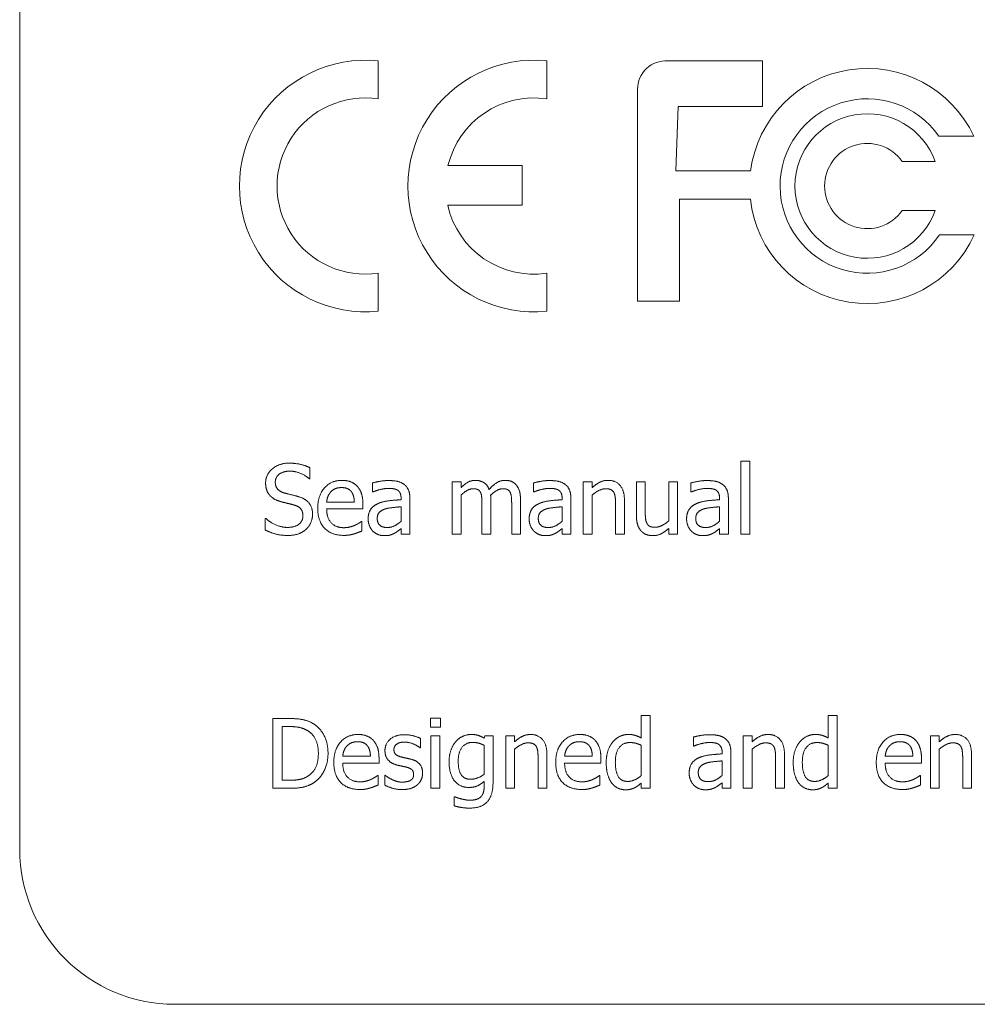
# Model space of a CAD drawing. Header units: millimetres. Extents: x 0 to 1188, y 0 to 840.
# Tile 6 of 15: x 328 to 340, y 186 to 199. Entities that reach past the tile are written whole.
import ezdxf

# ---------------------------------------------------------------- set-up
doc = ezdxf.new("R2010")
doc.units = ezdxf.units.MM
doc.header["$LTSCALE"] = 2
doc.layers.add('Sichtbar (ISO)', color=7, linetype='Continuous', lineweight=50)

msp = doc.modelspace()

# ---------------------------------------------------------------- linework, layer by layer
at = {"layer": 'Sichtbar (ISO)', "lineweight": 5}
for p, q in [((328.0798, 208.6754), (328.0798, 187.8754)), ((332.7028, 197.5491), (332.7028, 198.0384)), ((334.8747, 197.5491), (334.8747, 198.0384)), ((337.6573, 198.0385), (336.4357, 198.0385)), ((337.6573, 197.4498), (337.6573, 198.0385)), ((336.0453, 197.6737), (336.0453, 194.9395)), ((336.5387, 196.622), (336.57, 197.4498)), ((336.57, 197.4498), (337.6573, 197.4498)), ((339.9286, 197.0685), (340.3795, 197.0685)), ((334.5587, 196.6892), (333.6009, 196.6892)), ((334.5587, 196.1779), (334.5587, 196.6892)), ((339.4556, 196.7418), (339.8825, 196.7418)), ((337.5021, 196.622), (336.5387, 196.622)), ((333.5973, 196.1779), (334.5587, 196.1779)), ((336.5868, 196.2564), (337.4988, 196.2564)), ((336.5868, 194.9395), (336.5868, 196.2564)), ((339.8825, 196.1097), (339.4556, 196.1097)), ((340.3857, 195.7963), (339.9377, 195.7963)), ((332.7028, 194.8131), (332.7028, 195.3024)), ((334.8747, 194.8131), (334.8747, 195.3024)), ((336.0453, 194.9395), (336.5868, 194.9395)), ((337.3772, 192.8769), (337.3772, 191.9368)), ((337.491, 192.8769), (337.3772, 192.8769)), ((337.491, 191.9368), (337.491, 192.8769)), ((331.8204, 192.6515), (331.8204, 192.7945)), ((331.8117, 192.6515), (331.8204, 192.6515)), ((332.6263, 192.5975), (332.6263, 192.4816)), ((333.6562, 192.6121), (333.6562, 191.9368)), ((333.7699, 192.6121), (333.6562, 192.6121)), ((333.7699, 192.5377), (333.7699, 192.6121)), ((334.702, 192.5975), (334.702, 192.4816)), ((335.3453, 192.6121), (335.3453, 191.9368)), ((335.4591, 192.6121), (335.3453, 192.6121)), ((335.4591, 192.537), (335.4591, 192.6121)), ((336.0301, 192.6121), (336.0301, 192.1738)), ((336.1439, 192.6121), (336.0301, 192.6121)), ((336.1439, 192.227), (336.1439, 192.6121)), ((336.4466, 192.6121), (336.4466, 192.1074)), ((336.5604, 192.6121), (336.4466, 192.6121)), ((336.5604, 191.9368), (336.5604, 192.6121)), ((336.7318, 192.5975), (336.7318, 192.4816)), ((332.6263, 192.4816), (332.6329, 192.4816)), ((334.702, 192.4816), (334.7086, 192.4816)), ((336.7318, 192.4816), (336.7383, 192.4816)), ((332.3937, 192.3496), (332.037, 192.3496)), ((332.9961, 192.4028), (332.9961, 192.3809)), ((333.1099, 191.9368), (333.1099, 192.3984)), ((333.7699, 191.9368), (333.7699, 192.4415)), ((334.1528, 191.9368), (334.1528, 192.3817)), ((334.5357, 191.9368), (334.5357, 192.3817)), ((335.0718, 192.4028), (335.0718, 192.3809)), ((335.1856, 191.9368), (335.1856, 192.3984)), ((335.4591, 191.9368), (335.4591, 192.4415)), ((335.8755, 191.9368), (335.8755, 192.3751)), ((337.1015, 192.4028), (337.1015, 192.3809)), ((337.2153, 191.9368), (337.2153, 192.3984)), ((332.037, 192.2628), (332.5045, 192.2628)), ((332.5045, 192.2628), (332.5045, 192.3248)), ((332.9961, 192.2905), (332.9961, 192.1031)), ((334.0391, 192.3277), (334.0391, 191.9368)), ((334.422, 192.3277), (334.422, 191.9368)), ((335.0718, 192.2905), (335.0718, 192.1031)), ((335.7617, 192.3219), (335.7617, 191.9368)), ((337.1015, 192.2905), (337.1015, 192.1031)), ((331.2435, 192.141), (331.2435, 191.9907)), ((331.2523, 192.141), (331.2435, 192.141)), ((332.4921, 192.1023), (332.4856, 192.1023)), ((332.4921, 191.9783), (332.4921, 192.1023)), ((332.9961, 192.0082), (332.9961, 191.9368)), ((335.0718, 192.0082), (335.0718, 191.9368)), ((336.4466, 192.0112), (336.4466, 191.9368)), ((337.1015, 192.0082), (337.1015, 191.9368)), ((332.9961, 191.9368), (333.1099, 191.9368)), ((333.6562, 191.9368), (333.7699, 191.9368)), ((334.0391, 191.9368), (334.1528, 191.9368)), ((334.422, 191.9368), (334.5357, 191.9368)), ((335.0718, 191.9368), (335.1856, 191.9368)), ((335.3453, 191.9368), (335.4591, 191.9368)), ((335.7617, 191.9368), (335.8755, 191.9368)), ((336.4466, 191.9368), (336.5604, 191.9368)), ((337.1015, 191.9368), (337.2153, 191.9368)), ((337.3772, 191.9368), (337.491, 191.9368)), ((331.345, 189.5602), (331.345, 188.6602)), ((331.5499, 189.5602), (331.345, 189.5602)), ((333.374, 189.566), (333.374, 189.4478)), ((333.5031, 189.566), (333.374, 189.566)), ((333.5031, 189.4478), (333.5031, 189.566)), ((336.093, 189.6003), (336.093, 189.3085)), ((336.2067, 189.6003), (336.093, 189.6003)), ((336.2067, 188.6602), (336.2067, 189.6003)), ((338.5034, 189.6003), (338.5034, 189.3085)), ((338.6172, 189.6003), (338.5034, 189.6003)), ((338.6172, 188.6602), (338.6172, 189.6003)), ((331.4646, 188.7637), (331.4646, 189.4566)), ((331.4646, 189.4566), (331.5558, 189.4566)), ((333.374, 189.4478), (333.5031, 189.4478)), ((333.2486, 189.1809), (333.2486, 189.3027)), ((333.3813, 189.3355), (333.3813, 188.6602)), ((333.4951, 189.3355), (333.3813, 189.3355)), ((333.4951, 188.6602), (333.4951, 189.3355)), ((334.0742, 189.3355), (334.0676, 189.3071)), ((334.1814, 189.3355), (334.0742, 189.3355)), ((334.1814, 188.7375), (334.1814, 189.3355)), ((334.3462, 189.3355), (334.3462, 188.6602)), ((334.46, 189.3355), (334.3462, 189.3355)), ((334.46, 189.2604), (334.46, 189.3355)), ((336.7647, 189.3209), (336.7647, 189.205)), ((337.408, 189.3355), (337.408, 188.6602)), ((337.5217, 189.3355), (337.408, 189.3355)), ((337.5217, 189.2604), (337.5217, 189.3355)), ((339.8199, 189.3355), (339.8199, 188.6602)), ((339.9337, 189.3355), (339.8199, 189.3355)), ((339.9337, 189.2604), (339.9337, 189.3355)), ((333.2427, 189.1809), (333.2486, 189.1809)), ((334.0676, 189.2145), (334.0676, 188.8432)), ((334.46, 188.6602), (334.46, 189.1649)), ((336.093, 189.2145), (336.093, 188.8243)), ((336.7647, 189.205), (336.7713, 189.205)), ((337.5217, 188.6602), (337.5217, 189.1649)), ((338.5034, 189.2145), (338.5034, 188.8243)), ((339.9337, 188.6602), (339.9337, 189.1649)), ((332.6009, 189.073), (332.2443, 189.073)), ((332.7118, 188.9862), (332.7118, 189.0482)), ((334.7627, 189.0453), (334.7627, 188.6602)), ((334.8764, 188.6602), (334.8764, 189.0985)), ((335.4614, 189.073), (335.1047, 189.073)), ((335.5722, 188.9862), (335.5722, 189.0482)), ((337.1345, 189.1262), (337.1345, 189.1043)), ((337.2482, 188.6602), (337.2482, 189.1218)), ((337.8244, 189.0453), (337.8244, 188.6602)), ((337.9382, 188.6602), (337.9382, 189.0985)), ((339.5938, 189.073), (339.2371, 189.073)), ((339.7046, 188.9862), (339.7046, 189.0482)), ((340.2363, 189.0453), (340.2363, 188.6602)), ((340.3501, 188.6602), (340.3501, 189.0985)), ((332.2443, 188.9862), (332.7118, 188.9862)), ((335.1047, 188.9862), (335.5722, 188.9862)), ((337.1345, 189.0139), (337.1345, 188.8265)), ((339.2371, 188.9862), (339.7046, 188.9862)), ((332.6994, 188.8257), (332.6928, 188.8257)), ((332.6994, 188.7017), (332.6994, 188.8257)), ((332.7854, 188.8286), (332.7854, 188.701)), ((332.7913, 188.8286), (332.7854, 188.8286)), ((335.5598, 188.8257), (335.5533, 188.8257)), ((335.5598, 188.7017), (335.5598, 188.8257)), ((339.6922, 188.8257), (339.6857, 188.8257)), ((339.6922, 188.7017), (339.6922, 188.8257)), ((331.345, 188.6602), (331.5521, 188.6602)), ((331.5558, 188.7637), (331.4646, 188.7637)), ((333.3813, 188.6602), (333.4951, 188.6602)), ((334.0676, 188.7499), (334.0676, 188.6908)), ((334.3462, 188.6602), (334.46, 188.6602)), ((334.7627, 188.6602), (334.8764, 188.6602)), ((336.093, 188.7287), (336.093, 188.6602)), ((336.093, 188.6602), (336.2067, 188.6602)), ((337.1345, 188.7316), (337.1345, 188.6602)), ((337.1345, 188.6602), (337.2482, 188.6602)), ((337.408, 188.6602), (337.5217, 188.6602)), ((337.8244, 188.6602), (337.9382, 188.6602)), ((338.5034, 188.7287), (338.5034, 188.6602)), ((338.5034, 188.6602), (338.6172, 188.6602)), ((339.8199, 188.6602), (339.9337, 188.6602)), ((340.2363, 188.6602), (340.3501, 188.6602)), ((333.6803, 188.5522), (333.6803, 188.4341)), ((333.6862, 188.5522), (333.6803, 188.5522)), ((330.0798, 185.8754), (373.7798, 185.8754))]:
    msp.add_line(p, q, dxfattribs=at)
for centre, radius, start, end in [((332.5341, 196.4258), 1.6215, 84.02536, 275.97464), ((334.7059, 196.4258), 1.6215, 84.02536, 275.97464), ((336.4109, 197.6737), 0.3656, 86.10951, 180), ((339.0059, 196.4258), 1.5166, 25.07596, 172.56665), ((332.5341, 196.4258), 1.1359, 81.45543, 278.54457), ((334.7059, 196.4258), 1.1359, 81.45543, 166.59221), ((339.0059, 196.4258), 1.1245, 34.86072, 325.96092), ((339.0059, 196.4258), 0.9318, 19.82848, 340.17152), ((339.0059, 196.4258), 0.5497, 35.10221, 324.89779), ((334.7059, 196.4258), 1.1359, 192.60569, 278.54457), ((339.0059, 196.4258), 1.5166, 186.41338, 335.47746), ((330.0798, 187.8754), 2, 180, 270)]:
    msp.add_arc(centre, radius, start, end, dxfattribs=at)
for points in [[(331.5527, 192.8528), (331.4207, 192.8528), (331.2501, 192.7048), (331.2501, 192.5954)], [(331.8204, 192.7945), (331.7628, 192.8229), (331.6286, 192.8528), (331.5527, 192.8528)], [(331.3748, 192.6078), (331.3748, 192.6712), (331.4776, 192.7493), (331.5608, 192.7493)], [(331.5608, 192.7493), (331.6344, 192.7493), (331.7686, 192.6909), (331.8117, 192.6515)], [(331.2501, 192.5954), (331.2501, 192.5428), (331.2807, 192.4626), (331.3084, 192.4327)], [(331.4922, 192.4677), (331.4353, 192.483), (331.3748, 192.5509), (331.3748, 192.6078)], [(332.2339, 192.6311), (332.0946, 192.6311), (331.9218, 192.4356), (331.9218, 192.2708)], [(332.4294, 192.556), (332.3937, 192.5946), (332.2967, 192.6311), (332.2339, 192.6311)], [(332.8327, 192.6282), (332.7751, 192.6282), (332.6577, 192.6063), (332.6263, 192.5975)], [(333.0362, 192.5779), (332.9983, 192.6063), (332.9027, 192.6282), (332.8327, 192.6282)], [(333.9545, 192.6311), (333.9019, 192.6311), (333.8144, 192.5822), (333.7699, 192.5377)], [(334.1309, 192.5144), (334.1069, 192.5764), (334.0143, 192.6311), (333.9545, 192.6311)], [(334.3374, 192.6311), (334.2805, 192.6311), (334.1827, 192.572), (334.1309, 192.5144)], [(334.4788, 192.5735), (334.4526, 192.6041), (334.3811, 192.6311), (334.3374, 192.6311)], [(334.9084, 192.6282), (334.8508, 192.6282), (334.7334, 192.6063), (334.702, 192.5975)], [(335.1119, 192.5779), (335.074, 192.6063), (334.9784, 192.6282), (334.9084, 192.6282)], [(335.664, 192.6311), (335.6086, 192.6311), (335.5101, 192.583), (335.4591, 192.537)], [(335.8755, 192.3751), (335.8755, 192.4998), (335.7632, 192.6311), (335.664, 192.6311)], [(336.9382, 192.6282), (336.8805, 192.6282), (336.7631, 192.6063), (336.7318, 192.5975)], [(337.1416, 192.5779), (337.1037, 192.6063), (337.0082, 192.6282), (336.9382, 192.6282)], [(331.6767, 192.4203), (331.6403, 192.4313), (331.5301, 192.4575), (331.4922, 192.4677)], [(332.037, 192.3496), (332.0407, 192.3926), (332.0669, 192.4575), (332.0925, 192.4845)], [(332.0925, 192.4845), (332.1187, 192.5108), (332.1822, 192.5377), (332.2274, 192.5377)], [(332.2274, 192.5377), (332.2733, 192.5377), (332.3353, 192.5108), (332.355, 192.4852)], [(332.355, 192.4852), (332.3733, 192.4626), (332.3922, 192.3955), (332.3937, 192.3496)], [(332.5045, 192.3248), (332.5045, 192.4057), (332.4659, 192.5173), (332.4294, 192.556)], [(332.6329, 192.4816), (332.6861, 192.5042), (332.7926, 192.5275), (332.832, 192.5275)], [(332.832, 192.5275), (332.8656, 192.5275), (332.9283, 192.5188), (332.9502, 192.5049)], [(332.9502, 192.5049), (332.972, 192.4911), (332.9961, 192.4422), (332.9961, 192.4028)], [(333.1099, 192.3984), (333.1099, 192.4619), (333.0734, 192.5501), (333.0362, 192.5779)], [(333.7699, 192.4415), (333.8079, 192.4772), (333.8888, 192.5232), (333.9253, 192.5232)], [(333.9253, 192.5232), (333.9639, 192.5232), (334.0084, 192.4998), (334.0201, 192.4757)], [(334.0201, 192.4757), (334.0318, 192.4539), (334.0391, 192.3744), (334.0391, 192.3277)], [(334.1506, 192.4393), (334.1929, 192.4801), (334.2732, 192.5232), (334.3082, 192.5232)], [(334.3082, 192.5232), (334.3468, 192.5232), (334.3913, 192.4998), (334.403, 192.4757)], [(334.403, 192.4757), (334.4147, 192.4539), (334.422, 192.3744), (334.422, 192.3277)], [(334.5357, 192.3817), (334.5357, 192.451), (334.5058, 192.5428), (334.4788, 192.5735)], [(334.7086, 192.4816), (334.7618, 192.5042), (334.8683, 192.5275), (334.9077, 192.5275)], [(334.9077, 192.5275), (334.9412, 192.5275), (335.004, 192.5188), (335.0258, 192.5049)], [(335.0258, 192.5049), (335.0477, 192.4911), (335.0718, 192.4422), (335.0718, 192.4028)], [(335.1856, 192.3984), (335.1856, 192.4619), (335.1491, 192.5501), (335.1119, 192.5779)], [(335.4591, 192.4415), (335.5021, 192.4779), (335.5918, 192.5232), (335.6341, 192.5232)], [(335.6341, 192.5232), (335.6764, 192.5232), (335.726, 192.4984), (335.7399, 192.4728)], [(335.7399, 192.4728), (335.753, 192.4488), (335.7617, 192.3685), (335.7617, 192.3219)], [(336.7383, 192.4816), (336.7916, 192.5042), (336.898, 192.5275), (336.9374, 192.5275)], [(336.9374, 192.5275), (336.971, 192.5275), (337.0337, 192.5188), (337.0556, 192.5049)], [(337.0556, 192.5049), (337.0775, 192.4911), (337.1015, 192.4422), (337.1015, 192.4028)], [(337.2153, 192.3984), (337.2153, 192.4619), (337.1788, 192.5501), (337.1416, 192.5779)], [(331.3084, 192.4327), (331.3369, 192.4028), (331.4105, 192.3656), (331.4572, 192.3532)], [(331.4572, 192.3532), (331.509, 192.3401), (331.5783, 192.324), (331.6198, 192.3124)], [(331.8554, 192.1935), (331.8554, 192.2774), (331.7694, 192.3919), (331.6767, 192.4203)], [(332.6949, 192.3299), (332.6307, 192.3014), (332.5716, 192.2022), (332.5716, 192.1322)], [(332.9961, 192.3809), (332.9064, 192.3758), (332.7518, 192.3561), (332.6949, 192.3299)], [(334.1528, 192.3817), (334.1528, 192.4006), (334.1514, 192.4291), (334.1506, 192.4393)], [(334.7706, 192.3299), (334.7064, 192.3014), (334.6473, 192.2022), (334.6473, 192.1322)], [(335.0718, 192.3809), (334.9821, 192.3758), (334.8275, 192.3561), (334.7706, 192.3299)], [(336.8003, 192.3299), (336.7361, 192.3014), (336.6771, 192.2022), (336.6771, 192.1322)], [(337.1015, 192.3809), (337.0118, 192.3758), (336.8572, 192.3561), (336.8003, 192.3299)], [(331.6198, 192.3124), (331.6775, 192.2956), (331.7307, 192.2285), (331.7307, 192.1745)], [(331.9218, 192.2708), (331.9218, 192.1031), (332.0997, 191.9215), (332.2617, 191.9215)], [(332.2602, 192.0206), (332.1552, 192.0206), (332.037, 192.1454), (332.037, 192.2628)], [(332.6891, 192.1403), (332.6891, 192.1913), (332.7481, 192.2489), (332.7933, 192.2628)], [(332.7933, 192.2628), (332.832, 192.2745), (332.9553, 192.2869), (332.9961, 192.2905)], [(334.7647, 192.1403), (334.7647, 192.1913), (334.8238, 192.2489), (334.869, 192.2628)], [(334.869, 192.2628), (334.9077, 192.2745), (335.0309, 192.2869), (335.0718, 192.2905)], [(336.1658, 192.0761), (336.1519, 192.1023), (336.1439, 192.1731), (336.1439, 192.227)], [(336.7945, 192.1403), (336.7945, 192.1913), (336.8536, 192.2489), (336.8988, 192.2628)], [(336.8988, 192.2628), (336.9374, 192.2745), (337.0607, 192.2869), (337.1015, 192.2905)], [(331.5301, 192.0243), (331.4609, 192.0243), (331.3113, 192.0856), (331.2523, 192.141)], [(331.7307, 192.1745), (331.7307, 192.1067), (331.6293, 192.0243), (331.5301, 192.0243)], [(331.7737, 192.0024), (331.8124, 192.0381), (331.8554, 192.1403), (331.8554, 192.1935)], [(332.4856, 192.1023), (332.4717, 192.0907), (332.4294, 192.0651), (332.3988, 192.0505)], [(332.5716, 192.1322), (332.5716, 192.087), (332.6044, 192.0053), (332.6314, 191.9776)], [(332.8174, 192.0228), (332.7547, 192.0228), (332.6891, 192.0819), (332.6891, 192.1403)], [(332.9961, 192.1031), (332.9582, 192.0688), (332.8707, 192.0228), (332.8174, 192.0228)], [(334.6473, 192.1322), (334.6473, 192.087), (334.6801, 192.0053), (334.7071, 191.9776)], [(334.8931, 192.0228), (334.8304, 192.0228), (334.7647, 192.0819), (334.7647, 192.1403)], [(335.0718, 192.1031), (335.0339, 192.0688), (334.9463, 192.0228), (334.8931, 192.0228)], [(336.0301, 192.1738), (336.0301, 192.1052), (336.0622, 192.0097), (336.0914, 191.9783)], [(336.2715, 192.0257), (336.2271, 192.0257), (336.1797, 192.0498), (336.1658, 192.0761)], [(336.4466, 192.1074), (336.4072, 192.0732), (336.3131, 192.0257), (336.2715, 192.0257)], [(336.6771, 192.1322), (336.6771, 192.087), (336.7099, 192.0053), (336.7369, 191.9776)], [(336.9228, 192.0228), (336.8601, 192.0228), (336.7945, 192.0819), (336.7945, 192.1403)], [(337.1015, 192.1031), (337.0636, 192.0688), (336.9761, 192.0228), (336.9228, 192.0228)], [(331.2435, 191.9907), (331.304, 191.9616), (331.4412, 191.9207), (331.5389, 191.9207)], [(331.5389, 191.9207), (331.6213, 191.9207), (331.7307, 191.963), (331.7737, 192.0024)], [(332.3988, 192.0505), (332.3696, 192.0374), (332.2974, 192.0206), (332.2602, 192.0206)], [(332.3893, 191.9404), (332.4126, 191.947), (332.4724, 191.9703), (332.4921, 191.9783)], [(332.6314, 191.9776), (332.6599, 191.9492), (332.735, 191.9178), (332.7766, 191.9178)], [(332.7766, 191.9178), (332.8276, 191.9178), (332.8838, 191.9346), (332.9137, 191.9506)], [(332.9137, 191.9506), (332.9356, 191.9616), (332.9822, 191.998), (332.9961, 192.0082)], [(334.7071, 191.9776), (334.7356, 191.9492), (334.8107, 191.9178), (334.8523, 191.9178)], [(334.8523, 191.9178), (334.9033, 191.9178), (334.9595, 191.9346), (334.9894, 191.9506)], [(334.9894, 191.9506), (335.0113, 191.9616), (335.0579, 191.998), (335.0718, 192.0082)], [(336.0914, 191.9783), (336.1198, 191.947), (336.1979, 191.9178), (336.2416, 191.9178)], [(336.2416, 191.9178), (336.3, 191.9178), (336.3941, 191.9652), (336.4466, 192.0112)], [(336.7369, 191.9776), (336.7653, 191.9492), (336.8404, 191.9178), (336.882, 191.9178)], [(336.882, 191.9178), (336.9331, 191.9178), (336.9892, 191.9346), (337.0191, 191.9506)], [(337.0191, 191.9506), (337.041, 191.9616), (337.0877, 191.998), (337.1015, 192.0082)], [(332.2617, 191.9215), (332.3025, 191.9215), (332.3565, 191.9309), (332.3893, 191.9404)], [(331.8723, 189.4887), (331.8213, 189.5222), (331.6768, 189.5602), (331.5499, 189.5602)], [(331.5558, 189.4566), (331.6367, 189.4566), (331.7454, 189.4311), (331.7935, 189.4026)], [(332.0546, 189.1094), (332.0546, 189.2407), (331.9591, 189.4311), (331.8723, 189.4887)], [(331.7935, 189.4026), (331.8614, 189.3611), (331.9299, 189.2145), (331.9299, 189.1109)], [(332.4412, 189.3545), (332.3019, 189.3545), (332.129, 189.159), (332.129, 188.9942)], [(332.6366, 189.2794), (332.6009, 189.318), (332.5039, 189.3545), (332.4412, 189.3545)], [(333.04, 189.3516), (332.9262, 189.3516), (332.7884, 189.2371), (332.7884, 189.1452)], [(333.2486, 189.3027), (333.2099, 189.3239), (333.0961, 189.3516), (333.04, 189.3516)], [(333.8999, 189.3545), (333.8444, 189.3545), (333.7401, 189.3071), (333.7022, 189.2641)], [(334.0676, 189.3071), (334.029, 189.3297), (333.9524, 189.3545), (333.8999, 189.3545)], [(334.6649, 189.3545), (334.6095, 189.3545), (334.511, 189.3064), (334.46, 189.2604)], [(334.8764, 189.0985), (334.8764, 189.2232), (334.7641, 189.3545), (334.6649, 189.3545)], [(335.3016, 189.3545), (335.1623, 189.3545), (334.9895, 189.159), (334.9895, 188.9942)], [(335.4971, 189.2794), (335.4614, 189.318), (335.3644, 189.3545), (335.3016, 189.3545)], [(335.926, 189.3545), (335.8683, 189.3545), (335.764, 189.3042), (335.7268, 189.2604)], [(336.093, 189.3085), (336.0514, 189.3319), (335.9763, 189.3545), (335.926, 189.3545)], [(336.9711, 189.3516), (336.9135, 189.3516), (336.796, 189.3297), (336.7647, 189.3209)], [(337.1746, 189.3012), (337.1366, 189.3297), (337.0411, 189.3516), (336.9711, 189.3516)], [(337.2482, 189.1218), (337.2482, 189.1853), (337.2118, 189.2735), (337.1746, 189.3012)], [(337.7267, 189.3545), (337.6713, 189.3545), (337.5728, 189.3064), (337.5217, 189.2604)], [(337.9382, 189.0985), (337.9382, 189.2232), (337.8259, 189.3545), (337.7267, 189.3545)], [(338.3364, 189.3545), (338.2788, 189.3545), (338.1745, 189.3042), (338.1373, 189.2604)], [(338.5034, 189.3085), (338.4619, 189.3319), (338.3867, 189.3545), (338.3364, 189.3545)], [(339.4341, 189.3545), (339.2948, 189.3545), (339.1219, 189.159), (339.1219, 188.9942)], [(339.6295, 189.2794), (339.5938, 189.318), (339.4968, 189.3545), (339.4341, 189.3545)], [(340.1386, 189.3545), (340.0832, 189.3545), (339.9847, 189.3064), (339.9337, 189.2604)], [(340.3501, 189.0985), (340.3501, 189.2232), (340.2378, 189.3545), (340.1386, 189.3545)], [(332.2443, 189.073), (332.2479, 189.116), (332.2742, 189.1809), (332.2997, 189.2079)], [(332.2997, 189.2079), (332.326, 189.2341), (332.3894, 189.2611), (332.4346, 189.2611)], [(332.4346, 189.2611), (332.4806, 189.2611), (332.5426, 189.2341), (332.5623, 189.2086)], [(332.5623, 189.2086), (332.5805, 189.186), (332.5995, 189.1189), (332.6009, 189.073)], [(332.7118, 189.0482), (332.7118, 189.1291), (332.6731, 189.2407), (332.6366, 189.2794)], [(332.9043, 189.1612), (332.9043, 189.2086), (332.9816, 189.256), (333.0378, 189.256)], [(333.0013, 189.0635), (332.9503, 189.0766), (332.9043, 189.1182), (332.9043, 189.1612)], [(333.0378, 189.256), (333.0925, 189.256), (333.199, 189.2159), (333.2427, 189.1809)], [(333.7022, 189.2641), (333.6628, 189.2181), (333.6154, 189.0883), (333.6154, 189.0044)], [(333.7328, 189.0066), (333.7328, 189.1255), (333.832, 189.2524), (333.9181, 189.2524)], [(333.9181, 189.2524), (333.9538, 189.2524), (334.0253, 189.2349), (334.0676, 189.2145)], [(334.46, 189.1649), (334.503, 189.2013), (334.5927, 189.2465), (334.635, 189.2465)], [(334.635, 189.2465), (334.6773, 189.2465), (334.7269, 189.2217), (334.7408, 189.1962)], [(334.7408, 189.1962), (334.7539, 189.1722), (334.7627, 189.0919), (334.7627, 189.0453)], [(335.1047, 189.073), (335.1084, 189.116), (335.1346, 189.1809), (335.1602, 189.2079)], [(335.1602, 189.2079), (335.1864, 189.2341), (335.2499, 189.2611), (335.2951, 189.2611)], [(335.2951, 189.2611), (335.341, 189.2611), (335.403, 189.2341), (335.4227, 189.2086)], [(335.4227, 189.2086), (335.4409, 189.186), (335.4599, 189.1189), (335.4614, 189.073)], [(335.5722, 189.0482), (335.5722, 189.1291), (335.5336, 189.2407), (335.4971, 189.2794)], [(335.7268, 189.2604), (335.6867, 189.2115), (335.6408, 189.0817), (335.6408, 188.9927)], [(335.7582, 188.9949), (335.7582, 189.1189), (335.8574, 189.2502), (335.9449, 189.2502)], [(335.9449, 189.2502), (335.9836, 189.2502), (336.0507, 189.2349), (336.093, 189.2145)], [(336.7713, 189.205), (336.8245, 189.2276), (336.931, 189.2509), (336.9704, 189.2509)], [(336.9704, 189.2509), (337.0039, 189.2509), (337.0666, 189.2422), (337.0885, 189.2283)], [(337.0885, 189.2283), (337.1104, 189.2145), (337.1345, 189.1656), (337.1345, 189.1262)], [(337.5217, 189.1649), (337.5648, 189.2013), (337.6545, 189.2465), (337.6968, 189.2465)], [(337.6968, 189.2465), (337.7391, 189.2465), (337.7887, 189.2217), (337.8025, 189.1962)], [(337.8025, 189.1962), (337.8157, 189.1722), (337.8244, 189.0919), (337.8244, 189.0453)], [(338.1373, 189.2604), (338.0972, 189.2115), (338.0512, 189.0817), (338.0512, 188.9927)], [(338.1687, 188.9949), (338.1687, 189.1189), (338.2678, 189.2502), (338.3554, 189.2502)], [(338.3554, 189.2502), (338.394, 189.2502), (338.4611, 189.2349), (338.5034, 189.2145)], [(339.2371, 189.073), (339.2408, 189.116), (339.267, 189.1809), (339.2926, 189.2079)], [(339.2926, 189.2079), (339.3188, 189.2341), (339.3823, 189.2611), (339.4275, 189.2611)], [(339.4275, 189.2611), (339.4734, 189.2611), (339.5354, 189.2341), (339.5551, 189.2086)], [(339.5551, 189.2086), (339.5734, 189.186), (339.5923, 189.1189), (339.5938, 189.073)], [(339.7046, 189.0482), (339.7046, 189.1291), (339.666, 189.2407), (339.6295, 189.2794)], [(339.9337, 189.1649), (339.9767, 189.2013), (340.0664, 189.2465), (340.1087, 189.2465)], [(340.1087, 189.2465), (340.151, 189.2465), (340.2006, 189.2217), (340.2144, 189.1962)], [(340.2144, 189.1962), (340.2276, 189.1722), (340.2363, 189.0919), (340.2363, 189.0453)], [(331.9299, 189.1109), (331.9299, 189.0059), (331.8672, 188.8658), (331.8045, 188.8235)], [(331.8708, 188.7324), (331.9547, 188.7878), (332.0546, 188.9862), (332.0546, 189.1094)], [(332.7884, 189.1452), (332.7884, 189.0788), (332.8584, 188.9854), (332.9357, 188.9628)], [(333.1231, 189.0358), (333.0888, 189.0438), (333.0261, 189.0569), (333.0013, 189.0635)], [(333.2734, 188.8549), (333.2734, 188.93), (333.1975, 189.0168), (333.1231, 189.0358)], [(336.8332, 189.0533), (336.7691, 189.0248), (336.71, 188.9256), (336.71, 188.8556)], [(337.1345, 189.1043), (337.0448, 189.0992), (336.8901, 189.0795), (336.8332, 189.0533)], [(332.129, 188.9942), (332.129, 188.8265), (332.307, 188.6448), (332.4689, 188.6448)], [(332.4674, 188.744), (332.3624, 188.744), (332.2443, 188.8688), (332.2443, 188.9862)], [(332.9357, 188.9628), (332.9656, 188.9548), (333.0356, 188.9402), (333.0575, 188.9351)], [(333.0575, 188.9351), (333.1136, 188.9213), (333.1574, 188.8797), (333.1574, 188.8396)], [(333.6154, 189.0044), (333.6154, 188.8432), (333.7518, 188.6718), (333.867, 188.6718)], [(333.8926, 188.7769), (333.808, 188.7769), (333.7328, 188.8943), (333.7328, 189.0066)], [(334.9895, 188.9942), (334.9895, 188.8265), (335.1674, 188.6448), (335.3294, 188.6448)], [(335.3279, 188.744), (335.2229, 188.744), (335.1047, 188.8688), (335.1047, 188.9862)], [(335.6408, 188.9927), (335.6408, 188.9074), (335.6772, 188.7761), (335.7101, 188.7316)], [(335.9179, 188.7491), (335.8341, 188.7491), (335.7582, 188.8753), (335.7582, 188.9949)], [(336.8274, 188.8636), (336.8274, 188.9147), (336.8865, 188.9723), (336.9317, 188.9862)], [(336.9317, 188.9862), (336.9704, 188.9978), (337.0936, 189.0102), (337.1345, 189.0139)], [(338.0512, 188.9927), (338.0512, 188.9074), (338.0877, 188.7761), (338.1205, 188.7316)], [(338.3284, 188.7491), (338.2445, 188.7491), (338.1687, 188.8753), (338.1687, 188.9949)], [(339.1219, 188.9942), (339.1219, 188.8265), (339.2999, 188.6448), (339.4618, 188.6448)], [(339.4603, 188.744), (339.3553, 188.744), (339.2371, 188.8688), (339.2371, 188.9862)], [(331.8045, 188.8235), (331.7556, 188.7893), (331.6353, 188.7637), (331.5558, 188.7637)], [(332.6928, 188.8257), (332.679, 188.8141), (332.6366, 188.7885), (332.606, 188.7739)], [(332.8781, 188.7739), (332.8452, 188.7893), (332.8059, 188.817), (332.7913, 188.8286)], [(333.1574, 188.8396), (333.1574, 188.8075), (333.1384, 188.7761), (333.1173, 188.7623)], [(333.2055, 188.7054), (333.2391, 188.7338), (333.2734, 188.8111), (333.2734, 188.8549)], [(334.0676, 188.8432), (334.0304, 188.8119), (333.9371, 188.7769), (333.8926, 188.7769)], [(335.5533, 188.8257), (335.5394, 188.8141), (335.4971, 188.7885), (335.4665, 188.7739)], [(336.093, 188.8243), (336.0529, 188.79), (335.9624, 188.7491), (335.9179, 188.7491)], [(336.71, 188.8556), (336.71, 188.8104), (336.7428, 188.7287), (336.7698, 188.701)], [(336.9558, 188.7462), (336.8931, 188.7462), (336.8274, 188.8053), (336.8274, 188.8636)], [(337.1345, 188.8265), (337.0965, 188.7922), (337.009, 188.7462), (336.9558, 188.7462)], [(338.5034, 188.8243), (338.4633, 188.79), (338.3729, 188.7491), (338.3284, 188.7491)], [(339.6857, 188.8257), (339.6718, 188.8141), (339.6295, 188.7885), (339.5989, 188.7739)], [(331.5521, 188.6602), (331.6615, 188.6602), (331.8023, 188.6893), (331.8708, 188.7324)], [(332.606, 188.7739), (332.5768, 188.7608), (332.5046, 188.744), (332.4674, 188.744)], [(332.4689, 188.6448), (332.5097, 188.6448), (332.5637, 188.6543), (332.5965, 188.6638)], [(332.5965, 188.6638), (332.6199, 188.6704), (332.6797, 188.6937), (332.6994, 188.7017)], [(332.7854, 188.701), (332.8241, 188.6806), (332.9415, 188.6441), (333.0093, 188.6441)], [(333.0137, 188.7397), (332.9765, 188.7397), (332.9065, 188.7601), (332.8781, 188.7739)], [(333.0093, 188.6441), (333.0786, 188.6441), (333.1698, 188.6755), (333.2055, 188.7054)], [(333.1173, 188.7623), (333.1027, 188.7521), (333.0407, 188.7397), (333.0137, 188.7397)], [(333.867, 188.6718), (333.9334, 188.6718), (334.0217, 188.7098), (334.0676, 188.7499)], [(333.878, 188.4049), (334.0319, 188.4049), (334.1814, 188.5653), (334.1814, 188.7375)], [(334.0676, 188.6908), (334.0676, 188.6492), (334.0523, 188.5843), (334.0326, 188.5595)], [(335.4665, 188.7739), (335.4373, 188.7608), (335.3651, 188.744), (335.3279, 188.744)], [(335.3294, 188.6448), (335.3702, 188.6448), (335.4242, 188.6543), (335.457, 188.6638)], [(335.457, 188.6638), (335.4803, 188.6704), (335.5401, 188.6937), (335.5598, 188.7017)], [(335.7101, 188.7316), (335.7429, 188.6871), (335.8362, 188.6412), (335.8917, 188.6412)], [(335.8917, 188.6412), (335.926, 188.6412), (335.9777, 188.6536), (336.0018, 188.6653)], [(336.0018, 188.6653), (336.0281, 188.6777), (336.0667, 188.7068), (336.093, 188.7287)], [(336.7698, 188.701), (336.7982, 188.6726), (336.8734, 188.6412), (336.9149, 188.6412)], [(336.9149, 188.6412), (336.966, 188.6412), (337.0221, 188.658), (337.052, 188.674)], [(337.052, 188.674), (337.0739, 188.685), (337.1206, 188.7214), (337.1345, 188.7316)], [(338.1205, 188.7316), (338.1533, 188.6871), (338.2467, 188.6412), (338.3021, 188.6412)], [(338.3021, 188.6412), (338.3364, 188.6412), (338.3882, 188.6536), (338.4123, 188.6653)], [(338.4123, 188.6653), (338.4385, 188.6777), (338.4772, 188.7068), (338.5034, 188.7287)], [(339.5989, 188.7739), (339.5697, 188.7608), (339.4975, 188.744), (339.4603, 188.744)], [(339.4618, 188.6448), (339.5026, 188.6448), (339.5566, 188.6543), (339.5894, 188.6638)], [(339.5894, 188.6638), (339.6127, 188.6704), (339.6725, 188.6937), (339.6922, 188.7017)], [(333.7708, 188.5245), (333.7423, 188.5311), (333.6978, 188.5471), (333.6862, 188.5522)], [(333.8867, 188.507), (333.8554, 188.507), (333.8021, 188.5165), (333.7708, 188.5245)], [(334.0326, 188.5595), (334.0122, 188.5347), (333.9392, 188.507), (333.8867, 188.507)], [(333.6803, 188.4341), (333.7248, 188.4209), (333.8284, 188.4049), (333.878, 188.4049)]]:
    msp.add_open_spline(points, degree=2, dxfattribs=at)

doc.saveas('drawing.dxf')
